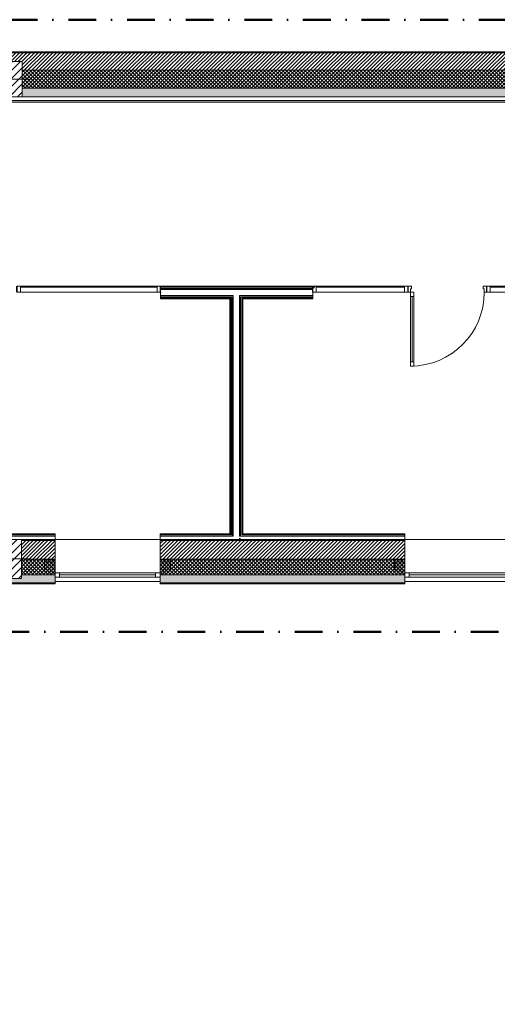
# Model space of a CAD drawing. Header units: millimetres. Extents: x -30280 to 19093, y -17757 to 4746.
# Tile 16 of 33: x -18540 to -13080, y -6505 to 4746. Entities that reach past the tile are written whole.
import ezdxf

# ---------------------------------------------------------------- set-up
doc = ezdxf.new("R2010")
doc.units = ezdxf.units.MM
doc.header["$MEASUREMENT"] = 0
doc.linetypes.add('Punto & Rayas', pattern=[670.277762, 317.5, -176.388889, 0, -176.388874])
doc.linetypes.add('Wipeout_Contour', pattern=[1000, 0, -1000])
for name, color, linetype, lineweight, true_color in [('01_2D_Ambit_Pluma_Nº__242', 7, 'Continuous', 50, 0xfb0013), ('12_FAÇ_Façana_Pluma_Nº__102', 7, 'Continuous', 5, 0xcccccc), ('12_FAÇ_Façana_Pluma_Nº__174', 7, 'Continuous', 13, 0xe4ad2c), ('12_FAÇ_Façana_Pluma_Nº__176', 7, 'Continuous', 15, 0x93a0c6), ('Nuevo_08_E_Envans secs_Pluma_Nº__153', 7, 'Continuous', 25, 0x5a400a), ('Nuevo_08_E_Envans secs_Pluma_Nº__176', 7, 'Continuous', 15, 0x93a0c6), ('Nuevo_08_E_Envans secs_Pluma_Nº__78', 7, 'Continuous', 5, 0x00bb5e), ('Nuevo_Puertas Archicad_Pluma_Nº__3', 7, 'Continuous', 5, 0xa4a4a4), ('Nuevo_Ventanas Archicad_Pluma_Nº__103', 7, 'Continuous', 5, 0xa4a4a6)]:
    doc.layers.add(name, color=color, linetype=linetype, lineweight=lineweight, true_color=true_color)
for name, color, linetype in [('10_ESTR_Pilars', 7, 'Continuous'), ('12_FAÇ_Façana', 7, 'Continuous'), ('Nuevo_08_E_Envans secs', 7, 'Continuous'), ('Nuevo_Puertas Archicad', 7, 'Continuous'), ('Ventanas Archicad', 7, 'Continuous')]:
    doc.layers.add(name, color=color, linetype=linetype)
for name, color, linetype, lineweight in [('10_ESTR_Pilars_Pluma_Nº__20', 1, 'Continuous', 5), ('10_ESTR_Pilars_Pluma_Nº__28', 7, 'Continuous', 20), ('10_ESTR_Pilars_Pluma_Nº__42', 8, 'Continuous', 25), ('12_FAÇ_Façana_Pluma_Nº__1', 7, 'Continuous', 5), ('12_FAÇ_Façana_Pluma_Nº__2', 8, 'Continuous', 5), ('12_FAÇ_Façana_Pluma_Nº__7', 7, 'Continuous', 5), ('Nuevo_08_E_Envans secs_Pluma_Nº__25', 5, 'Continuous', 5), ('Nuevo_08_E_Envans secs_Pluma_Nº__7', 7, 'Continuous', 5), ('Nuevo_Puertas Archicad_Pluma_Nº__1', 7, 'Continuous', 5), ('Nuevo_Ventanas Archicad_Pluma_Nº__1', 7, 'Continuous', 5), ('Ventanas Archicad_Pluma_Nº__1', 7, 'Continuous', 5), ('Ventanas Archicad_Pluma_Nº__7', 7, 'Continuous', 5)]:
    doc.layers.add(name, color=color, linetype=linetype, lineweight=lineweight)
pattern_1 = [(45, (0, 0), (-21.213203, 21.213203), [])]
pattern_2 = [(45, (0, 0), (-21.213203, 21.213203), []), (135, (0, 0), (21.213203, 21.213203), [])]
pattern_3 = [(0, (0, 0), (0, 75), [0, -75])]
pattern_4 = [(45, (0, 0), (-159.1, 159.1), []), (45, (-53.03, 53.03), (-159.1, 159.1), [])]
pattern_5 = [(0, (0, 0), (0, 779.4), [48.75, -401.25]), (0, (225, 389.7), (0, 779.4), [48.75, -401.25]), (60, (0, 0), (-675, 389.7), [48.75, -401.25]), (60, (450, 0), (-675, 389.7), [48.75, -401.25]), (120, (48.75, 0), (675, 389.7), [48.75, -401.25]), (120, (498.75, 0), (675, 389.7), [48.75, -401.25]), (0, (0, 75), (0, 150), [0, -150, 0, -225]), (45, (75, 75), (-106.066, 106.066), [0, -112.5, 0, -187.5])]
pattern_6 = [(45, (0, 0), (-45.96194, 45.96194), [])]

# ---------------------------------------------------------------- blocks, each defined once
blk = doc.blocks.new('Muro_3_1', base_point=(11883, 4378))
at = {"layer": '12_FAÇ_Façana_Pluma_Nº__102', "linetype": 'Continuous', "lineweight": 0, "true_color": 0xe5e5e5}
blk.add_hatch(color=254, dxfattribs=at).paths.add_polyline_path([(-18510, 3963), (-18510, 3863), (-7400, 3863), (-7400, 3963)])
at = {"layer": '12_FAÇ_Façana_Pluma_Nº__174', "linetype": 'Continuous', "lineweight": 13, "true_color": 0xe4ad2c}
h = blk.add_hatch(dxfattribs=at)
h.set_pattern_fill('SATE_Aislamiento_0001', color=42, style=0, pattern_type=2)
h.set_pattern_definition(pattern_2)
h.paths.add_polyline_path([(-18510, 3963), (-7400, 3963), (-7400, 4168), (-18510, 4168)])
at = {"layer": '12_FAÇ_Façana_Pluma_Nº__176', "linetype": 'Continuous', "lineweight": 0, "true_color": 0x495063}
blk.add_hatch(color=251, dxfattribs=at).paths.add_polyline_path([(-25879, 4368), (-1111, 4368), (-1111, 4378), (-25879, 4378)])
at = {"layer": '12_FAÇ_Façana_Pluma_Nº__2', "linetype": 'Continuous', "lineweight": 5}
h = blk.add_hatch(dxfattribs=at)
h.set_pattern_fill('Ceramic_0001', color=8, style=0, pattern_type=2)
h.set_pattern_definition(pattern_1)
h.paths.add_polyline_path([(-1111, 4368), (-25879, 4368), (-25879, 4168), (-21910, 4168), (-21910, 4268), (-21510, 4268), (-21510, 4168), (-18910, 4168), (-18910, 4268), (-18510, 4268), (-18510, 4168), (-7400, 4168), (-7400, 4268), (-7000, 4268), (-7000, 4168), (-2000, 4168), (-2000, 4268), (-1600, 4268), (-1600, 4168), (-1111, 4168)])
at = {"layer": '12_FAÇ_Façana_Pluma_Nº__7', "color": 7, "linetype": 'Continuous', "lineweight": 5}
for p, q in [((-1111, 4368), (-25879, 4368)), ((-7400, 4168), (-18510, 4168)), ((-18510, 3963), (-7400, 3963))]:
    blk.add_line(p, q, dxfattribs=at)
at = {"layer": '12_FAÇ_Façana_Pluma_Nº__7', "color": 7, "linetype": 'Continuous', "lineweight": 5, "flags": 128}
for points in [[(-1111, 4378), (-25879, 4378)], [(-18510, 3863), (-7400, 3863)]]:
    blk.add_lwpolyline(points, dxfattribs=at)
blk = doc.blocks.new('Ventana Vertical Multi-Faja 27_5')
at = {"layer": 'Ventanas Archicad_Pluma_Nº__1', "color": 7, "linetype": 'Continuous', "lineweight": 5}
for p, q in [((-600, 50), (600, 50)), ((-600, 0), (-550, 0)), ((-550, 0), (-550, -50)), ((-550, 0), (550, 0)), ((550, -50), (550, 0)), ((550, 0), (600, 0)), ((-550, -50), (-600, -50)), ((-550, -25), (550, -25)), ((550, -50), (-550, -50)), ((600, -50), (550, -50)), ((-600, -200), (-600, -175)), ((600, -200), (600, -175)), ((-600, -430), (600, -430))]:
    blk.add_line(p, q, dxfattribs=at)
at = {"layer": 'Ventanas Archicad_Pluma_Nº__7', "color": 7, "linetype": 'Continuous', "lineweight": 5}
for p, q in [((-600, 50), (-600, 40)), ((-600, 40), (-600, 0)), ((-600, 40), (-600, 0)), ((-600, 0), (-600, -50)), ((-600, 0), (-600, -50)), ((-600, 0), (-600, -50)), ((-600, 0), (-600, -50)), ((600, 50), (600, 40)), ((600, 40), (600, 0)), ((600, 40), (600, 0)), ((600, 0), (600, -50)), ((600, 0), (600, -50)), ((600, 0), (600, -50)), ((600, 0), (600, -50)), ((-600, -50), (-600, -80)), ((-600, -50), (-600, -80)), ((-600, -80), (-600, -175)), ((-600, -80), (-600, -175)), ((600, -50), (600, -80)), ((600, -50), (600, -80)), ((600, -80), (600, -175)), ((600, -80), (600, -175)), ((-600, -200), (-600, -420)), ((600, -200), (600, -420)), ((-600, -420), (-600, -430)), ((600, -420), (600, -430))]:
    blk.add_line(p, q, dxfattribs=at)
blk = doc.blocks.new('Muro_11_1', base_point=(-14136, -1194))
at = {"layer": '12_FAÇ_Façana', "linetype": 'Continuous', "lineweight": 0, "true_color": 0x000000}
h = blk.add_hatch(dxfattribs=at)
h.set_pattern_fill('Yeso_0001', color=18, style=0, pattern_type=2)
h.set_pattern_definition(pattern_3)
h.paths.add_polyline_path([(-14136, -1424), (-14256, -1424), (-14256, -1449), (-14136, -1449)])
h = blk.add_hatch(dxfattribs=at)
h.set_pattern_fill('Yeso_0001', color=18, style=0, pattern_type=2)
h.set_pattern_definition(pattern_3)
h.paths.add_polyline_path([(-12936, -1424), (-12936, -1449), (-12816, -1449), (-12816, -1424)])
at = {"layer": '12_FAÇ_Façana_Pluma_Nº__102', "linetype": 'Continuous', "lineweight": 0, "true_color": 0xe5e5e5}
for points in [[(-14256, -1544), (-14136, -1664), (-14136, -1449), (-14256, -1449)], [(-12816, -1544), (-12816, -1449), (-12936, -1449), (-12936, -1664)]]:
    blk.add_hatch(color=254, dxfattribs=at).paths.add_polyline_path(points)
at = {"layer": '12_FAÇ_Façana_Pluma_Nº__1', "color": 7, "linetype": 'Continuous', "lineweight": 5}
for p, q in [((-14256, -1424), (-14136, -1424)), ((-14256, -1449), (-14256, -1424)), ((-14136, -1449), (-14256, -1449)), ((-14136, -1424), (-14136, -1449)), ((-12936, -1424), (-12936, -1449)), ((-12816, -1424), (-12936, -1424)), ((-12936, -1449), (-12816, -1449)), ((-12816, -1449), (-12816, -1424))]:
    blk.add_line(p, q, dxfattribs=at)
at = {"layer": '12_FAÇ_Façana_Pluma_Nº__7', "color": 7, "linetype": 'Continuous', "lineweight": 5}
for p, q in [((-14136, -1204), (-14136, -1194)), ((-14136, -1424), (-14136, -1204)), ((-12936, -1204), (-12936, -1194)), ((-12936, -1424), (-12936, -1204)), ((-14256, -1544), (-14256, -1449)), ((-14136, -1544), (-14136, -1449)), ((-14136, -1544), (-14136, -1449)), ((-12936, -1544), (-12936, -1449)), ((-12936, -1544), (-12936, -1449)), ((-12816, -1544), (-12816, -1449)), ((-14136, -1574), (-14136, -1544)), ((-14136, -1574), (-14136, -1544)), ((-14136, -1624), (-14136, -1574)), ((-14136, -1624), (-14136, -1574)), ((-12936, -1574), (-12936, -1544)), ((-12936, -1574), (-12936, -1544)), ((-12936, -1624), (-12936, -1574)), ((-12936, -1624), (-12936, -1574)), ((-14136, -1664), (-14136, -1624)), ((-14136, -1664), (-14136, -1624)), ((-14136, -1674), (-14136, -1664)), ((-12936, -1664), (-12936, -1624)), ((-12936, -1664), (-12936, -1624)), ((-12936, -1674), (-12936, -1664))]:
    blk.add_line(p, q, dxfattribs=at)
at = {"layer": 'Ventanas Archicad', "color": 253, "linetype": 'Continuous', "lineweight": 5, "true_color": 0xa4a4a6, "zscale": 1000, "rotation": 180}
blk.add_blockref('Ventana Vertical Multi-Faja 27_5', (-13536, -1624), dxfattribs=at)
blk = doc.blocks.new('Muro_12_1', base_point=(-16936, -1194))
at = {"layer": '12_FAÇ_Façana_Pluma_Nº__102', "linetype": 'Continuous', "lineweight": 0, "true_color": 0xe5e5e5}
for points in [[(-16936, -1689), (-14136, -1689), (-14136, -1599), (-16936, -1599)], [(-16936, -1699), (-14136, -1699), (-14136, -1689), (-16936, -1689)]]:
    blk.add_hatch(color=254, dxfattribs=at).paths.add_polyline_path(points)
at = {"layer": '12_FAÇ_Façana_Pluma_Nº__174', "linetype": 'Continuous', "lineweight": 13, "true_color": 0xe4ad2c}
h = blk.add_hatch(dxfattribs=at)
h.set_pattern_fill('SATE_Aislamiento_0001', color=42, style=0, pattern_type=2)
h.set_pattern_definition(pattern_2)
h.paths.add_polyline_path([(-16936, -1599), (-14136, -1599), (-14136, -1419), (-16936, -1419)])
at = {"layer": '12_FAÇ_Façana_Pluma_Nº__176', "linetype": 'Continuous', "lineweight": 0, "true_color": 0x495063}
blk.add_hatch(color=251, dxfattribs=at).paths.add_polyline_path([(-14136, -1194), (-16936, -1194), (-16936, -1204), (-14136, -1204)])
at = {"layer": '12_FAÇ_Façana_Pluma_Nº__2', "linetype": 'Continuous', "lineweight": 5}
h = blk.add_hatch(dxfattribs=at)
h.set_pattern_fill('Ceramic_0001', color=8, style=0, pattern_type=2)
h.set_pattern_definition(pattern_1)
h.paths.add_polyline_path([(-16936, -1419), (-14136, -1419), (-14136, -1204), (-16936, -1204)])
at = {"layer": '12_FAÇ_Façana_Pluma_Nº__7', "color": 7, "linetype": 'Continuous', "lineweight": 5}
for p, q in [((-14136, -1204), (-16936, -1204)), ((-16936, -1419), (-14136, -1419)), ((-16936, -1599), (-14136, -1599)), ((-16936, -1689), (-14136, -1689))]:
    blk.add_line(p, q, dxfattribs=at)
at = {"layer": '12_FAÇ_Façana_Pluma_Nº__7', "color": 7, "linetype": 'Continuous', "lineweight": 5, "flags": 128}
for points in [[(-14136, -1194), (-16936, -1194)], [(-16936, -1419), (-16936, -1424)], [(-14136, -1424), (-14136, -1419)], [(-16936, -1544), (-16936, -1599)], [(-14136, -1599), (-14136, -1544)], [(-16936, -1664), (-16936, -1699)], [(-14136, -1699), (-14136, -1664)], [(-16936, -1699), (-14136, -1699)]]:
    blk.add_lwpolyline(points, dxfattribs=at)
blk = doc.blocks.new('Muro_13_1', base_point=(-19034, -1194))
at = {"layer": '12_FAÇ_Façana_Pluma_Nº__102', "linetype": 'Continuous', "lineweight": 0, "true_color": 0xe5e5e5}
for points in [[(-19034, -1689), (-18136, -1689), (-18136, -1599), (-18521, -1599), (-18521, -1639), (-19034, -1639)], [(-19034, -1699), (-18136, -1699), (-18136, -1689), (-19034, -1689)]]:
    blk.add_hatch(color=254, dxfattribs=at).paths.add_polyline_path(points)
at = {"layer": '12_FAÇ_Façana_Pluma_Nº__174', "linetype": 'Continuous', "lineweight": 13, "true_color": 0xe4ad2c}
h = blk.add_hatch(dxfattribs=at)
h.set_pattern_fill('SATE_Aislamiento_0001', color=42, style=0, pattern_type=2)
h.set_pattern_definition(pattern_2)
h.paths.add_polyline_path([(-18136, -1419), (-18521, -1419), (-18521, -1599), (-18136, -1599)])
at = {"layer": '12_FAÇ_Façana_Pluma_Nº__176', "linetype": 'Continuous', "lineweight": 0, "true_color": 0x495063}
blk.add_hatch(color=251, dxfattribs=at).paths.add_polyline_path([(-18521, -1194), (-18521, -1204), (-18136, -1204), (-18136, -1194)])
at = {"layer": '12_FAÇ_Façana_Pluma_Nº__2', "linetype": 'Continuous', "lineweight": 5}
h = blk.add_hatch(dxfattribs=at)
h.set_pattern_fill('Ceramic_0001', color=8, style=0, pattern_type=2)
h.set_pattern_definition(pattern_1)
h.paths.add_polyline_path([(-18136, -1204), (-18521, -1204), (-18521, -1419), (-18136, -1419)])
at = {"layer": '12_FAÇ_Façana_Pluma_Nº__7', "color": 7, "linetype": 'Continuous', "lineweight": 5}
for p, q in [((-18136, -1204), (-18521, -1204)), ((-18521, -1419), (-18136, -1419)), ((-18521, -1599), (-18136, -1599)), ((-19034, -1689), (-18136, -1689))]:
    blk.add_line(p, q, dxfattribs=at)
at = {"layer": '12_FAÇ_Façana_Pluma_Nº__7', "color": 7, "linetype": 'Continuous', "lineweight": 5, "flags": 128}
for points in [[(-18136, -1194), (-18521, -1194)], [(-18136, -1424), (-18136, -1419)], [(-18136, -1599), (-18136, -1544)], [(-19034, -1639), (-19034, -1699)], [(-18136, -1699), (-18136, -1664)], [(-19034, -1699), (-18136, -1699)]]:
    blk.add_lwpolyline(points, dxfattribs=at)
blk = doc.blocks.new('Muro_15_1', base_point=(-18136, -1194))
at = {"layer": '12_FAÇ_Façana', "linetype": 'Continuous', "lineweight": 0, "true_color": 0x000000}
h = blk.add_hatch(dxfattribs=at)
h.set_pattern_fill('Yeso_0001', color=18, style=0, pattern_type=2)
h.set_pattern_definition(pattern_3)
h.paths.add_polyline_path([(-18136, -1424), (-18256, -1424), (-18256, -1449), (-18136, -1449)])
h = blk.add_hatch(dxfattribs=at)
h.set_pattern_fill('Yeso_0001', color=18, style=0, pattern_type=2)
h.set_pattern_definition(pattern_3)
h.paths.add_polyline_path([(-16936, -1424), (-16936, -1449), (-16816, -1449), (-16816, -1424)])
at = {"layer": '12_FAÇ_Façana_Pluma_Nº__102', "linetype": 'Continuous', "lineweight": 0, "true_color": 0xe5e5e5}
for points in [[(-18256, -1544), (-18136, -1664), (-18136, -1449), (-18256, -1449)], [(-16816, -1544), (-16816, -1449), (-16936, -1449), (-16936, -1664)]]:
    blk.add_hatch(color=254, dxfattribs=at).paths.add_polyline_path(points)
at = {"layer": '12_FAÇ_Façana_Pluma_Nº__1', "color": 7, "linetype": 'Continuous', "lineweight": 5}
for p, q in [((-18256, -1424), (-18136, -1424)), ((-18256, -1449), (-18256, -1424)), ((-18136, -1449), (-18256, -1449)), ((-18136, -1424), (-18136, -1449)), ((-16936, -1424), (-16936, -1449)), ((-16816, -1424), (-16936, -1424)), ((-16936, -1449), (-16816, -1449)), ((-16816, -1449), (-16816, -1424))]:
    blk.add_line(p, q, dxfattribs=at)
at = {"layer": '12_FAÇ_Façana_Pluma_Nº__7', "color": 7, "linetype": 'Continuous', "lineweight": 5}
for p, q in [((-18136, -1204), (-18136, -1194)), ((-18136, -1424), (-18136, -1204)), ((-16936, -1204), (-16936, -1194)), ((-16936, -1424), (-16936, -1204)), ((-18256, -1544), (-18256, -1449)), ((-18136, -1544), (-18136, -1449)), ((-18136, -1544), (-18136, -1449)), ((-16936, -1544), (-16936, -1449)), ((-16936, -1544), (-16936, -1449)), ((-16816, -1544), (-16816, -1449)), ((-18136, -1574), (-18136, -1544)), ((-18136, -1574), (-18136, -1544)), ((-18136, -1624), (-18136, -1574)), ((-18136, -1624), (-18136, -1574)), ((-16936, -1574), (-16936, -1544)), ((-16936, -1574), (-16936, -1544)), ((-16936, -1624), (-16936, -1574)), ((-16936, -1624), (-16936, -1574)), ((-18136, -1664), (-18136, -1624)), ((-18136, -1664), (-18136, -1624)), ((-18136, -1674), (-18136, -1664)), ((-16936, -1664), (-16936, -1624)), ((-16936, -1664), (-16936, -1624)), ((-16936, -1674), (-16936, -1664))]:
    blk.add_line(p, q, dxfattribs=at)
at = {"layer": 'Ventanas Archicad', "color": 253, "linetype": 'Continuous', "lineweight": 5, "true_color": 0xa4a4a6, "zscale": 1000, "rotation": 180}
blk.add_blockref('Ventana Vertical Multi-Faja 27_5', (-17536, -1624), dxfattribs=at)
blk = doc.blocks.new('Muro_71_1', base_point=(-16136, -1129))
at = {"layer": 'Nuevo_08_E_Envans secs_Pluma_Nº__25', "color": 5, "linetype": 'Continuous', "lineweight": 5}
for p, q in [((-16136, -1135), (-16130, -1135)), ((-16130, -1141), (-16124, -1141)), ((-16124, -1154), (-16111, -1154)), ((-16111, -1154), (-16098, -1154)), ((-16015, -1154), (-16028, -1154)), ((-16002, -1154), (-16015, -1154)), ((-15996, -1141), (-16002, -1141)), ((-15990, -1135), (-15996, -1135))]:
    blk.add_line(p, q, dxfattribs=at)
blk.add_point((-15990, -1194), dxfattribs=at)
at = {"layer": 'Nuevo_08_E_Envans secs_Pluma_Nº__78', "color": 112, "linetype": 'Continuous', "lineweight": 5, "true_color": 0x00bb5e}
for p, q in [((-16111, 1580), (-16111, 1567)), ((-16098, 1593), (-16098, 1580)), ((-16098, 1580), (-16098, 1567)), ((-16028, 1580), (-16028, 1593)), ((-16028, 1567), (-16028, 1580)), ((-16015, 1567), (-16015, 1580)), ((-16130, 1561), (-16130, 1555)), ((-16130, -1129), (-16130, 1555)), ((-16124, 1567), (-16124, 1561)), ((-16124, 1561), (-16124, 1555)), ((-16124, -1134), (-16124, 1555)), ((-16111, 1567), (-16111, 1561)), ((-16111, 1561), (-16111, 1555)), ((-16111, -1140), (-16111, 1555)), ((-16098, 1567), (-16098, 1561)), ((-16098, 1561), (-16098, 1555)), ((-16098, -1146), (-16098, 1555)), ((-16028, 1561), (-16028, 1567)), ((-16028, 1555), (-16028, 1561)), ((-16028, -1154), (-16028, 1555)), ((-16015, 1561), (-16015, 1567)), ((-16015, 1555), (-16015, 1561)), ((-16015, -1154), (-16015, 1555)), ((-16002, 1561), (-16002, 1567)), ((-16002, 1555), (-16002, 1561)), ((-16002, -1141), (-16002, 1555)), ((-15996, 1555), (-15996, 1561)), ((-15996, -1135), (-15996, 1555)), ((-16130, -1132), (-16130, -1129)), ((-16130, -1135), (-16130, -1132)), ((-16124, -1135), (-16124, -1134)), ((-16124, -1141), (-16124, -1135)), ((-16111, -1141), (-16111, -1140)), ((-16111, -1154), (-16111, -1141)), ((-16098, -1154), (-16098, -1146)), ((-16028, -1194), (-16028, -1177)), ((-16015, -1194), (-16015, -1183)), ((-16002, -1194), (-16002, -1189)), ((-15996, -1194), (-15996, -1191))]:
    blk.add_line(p, q, dxfattribs=at)
at = {"layer": 'Nuevo_08_E_Envans secs_Pluma_Nº__78', "color": 112, "linetype": 'Continuous', "lineweight": 5, "true_color": 0x00bb5e, "flags": 128}
for points in [[(-16136, 1555), (-16136, -1129)], [(-15990, -1129), (-15990, 1555)], [(-16028, -1194), (-16098, -1194)], [(-16015, -1194), (-16028, -1194)], [(-16002, -1194), (-16015, -1194)], [(-15996, -1194), (-16002, -1194)], [(-15990, -1194), (-15996, -1194)]]:
    blk.add_lwpolyline(points, dxfattribs=at)
blk = doc.blocks.new('Muro_119_1', base_point=(-19034, -1129))
at = {"layer": 'Nuevo_08_E_Envans secs_Pluma_Nº__25', "color": 5, "linetype": 'Continuous', "lineweight": 5}
for p, q in [((-18136, -1135), (-19034, -1135)), ((-18136, -1141), (-19034, -1141)), ((-18136, -1154), (-19034, -1154))]:
    blk.add_line(p, q, dxfattribs=at)
at = {"layer": 'Nuevo_08_E_Envans secs_Pluma_Nº__25', "color": 5, "linetype": 'Continuous', "lineweight": 5, "flags": 128}
for points in [[(-18136, -1129), (-19034, -1129)], [(-19034, -1129), (-19034, -1135)], [(-19034, -1135), (-19034, -1141)], [(-19034, -1141), (-19034, -1154)], [(-19034, -1154), (-19034, -1194)], [(-18521, -1194), (-18136, -1194)], [(-18136, -1129), (-18136, -1135)], [(-18136, -1135), (-18136, -1141)], [(-18136, -1141), (-18136, -1154)], [(-18136, -1154), (-18136, -1194)]]:
    blk.add_lwpolyline(points, dxfattribs=at)
blk = doc.blocks.new('Muro_120_1', base_point=(-16936, -1129))
at = {"layer": 'Nuevo_08_E_Envans secs_Pluma_Nº__25', "color": 5, "linetype": 'Continuous', "lineweight": 5}
for p, q in [((-16136, -1135), (-16936, -1135)), ((-16130, -1141), (-16936, -1141)), ((-16124, -1154), (-16936, -1154)), ((-16136, -1135), (-16130, -1135)), ((-16130, -1141), (-16124, -1141)), ((-16124, -1154), (-16111, -1154)), ((-16111, -1154), (-16098, -1154))]:
    blk.add_line(p, q, dxfattribs=at)
at = {"layer": 'Nuevo_08_E_Envans secs_Pluma_Nº__25', "color": 5, "linetype": 'Continuous', "lineweight": 5, "flags": 128}
for points in [[(-16136, -1129), (-16936, -1129)], [(-16936, -1129), (-16936, -1135)], [(-16936, -1135), (-16936, -1141)], [(-16936, -1141), (-16936, -1154)], [(-16936, -1154), (-16936, -1194)], [(-16936, -1194), (-16098, -1194)]]:
    blk.add_lwpolyline(points, dxfattribs=at)
blk = doc.blocks.new('Muro_121_1', base_point=(-16136, -1129))
at = {"layer": 'Nuevo_08_E_Envans secs_Pluma_Nº__25', "color": 5, "linetype": 'Continuous', "lineweight": 5}
for p, q in [((-16015, -1154), (-16028, -1154)), ((-16002, -1154), (-16015, -1154)), ((-15996, -1141), (-16002, -1141)), ((-15996, -1154), (-16002, -1154)), ((-15990, -1135), (-15996, -1135)), ((-15990, -1141), (-15996, -1141)), ((-15990, -1154), (-15996, -1154)), ((-14136, -1135), (-15990, -1135)), ((-14136, -1141), (-15990, -1141)), ((-14136, -1154), (-15990, -1154))]:
    blk.add_line(p, q, dxfattribs=at)
at = {"layer": 'Nuevo_08_E_Envans secs_Pluma_Nº__25', "color": 5, "linetype": 'Continuous', "lineweight": 5, "flags": 128}
for points in [[(-14136, -1129), (-15990, -1129)], [(-15990, -1194), (-14136, -1194)], [(-14136, -1129), (-14136, -1135)], [(-14136, -1135), (-14136, -1141)], [(-14136, -1141), (-14136, -1154)], [(-14136, -1154), (-14136, -1194)]]:
    blk.add_lwpolyline(points, dxfattribs=at)
at = {"layer": 'Nuevo_08_E_Envans secs_Pluma_Nº__25', "color": 5, "linetype": 'Continuous', "lineweight": 5}
blk.add_point((-15990, -1194), dxfattribs=at)
blk = doc.blocks.new('Ventana Escaparate 27_5')
at = {"layer": 'Nuevo_Ventanas Archicad_Pluma_Nº__103', "linetype": 'Continuous', "lineweight": 5, "true_color": 0xa4a4a6}
h = blk.add_hatch(dxfattribs=at)
h.set_pattern_fill('Acero_0001', color=253, style=0, pattern_type=2)
h.set_pattern_definition(pattern_4)
h.paths.add_polyline_path([(-703, 0), (-703, -70), (-663, -70), (-663, 0)])
h = blk.add_hatch(dxfattribs=at)
h.set_pattern_fill('Acero_0001', color=253, style=0, pattern_type=2)
h.set_pattern_definition(pattern_4)
h.paths.add_polyline_path([(663, 0), (663, -70), (703, -70), (703, 0)])
at = {"layer": 'Nuevo_Ventanas Archicad_Pluma_Nº__1', "color": 7, "linetype": 'Continuous', "lineweight": 5}
for p, q in [((-703, 0), (703, 0)), ((-703, 0), (703, 0)), ((-703, 0), (-703, -70)), ((-663, 0), (-703, 0)), ((-703, -5), (-703, 0)), ((-703, -5), (-703, 0)), ((-663, -70), (-663, 0)), ((663, 0), (663, -70)), ((703, 0), (663, 0)), ((703, -70), (703, 0)), ((703, -5), (703, 0)), ((703, -5), (703, 0)), ((-703, -65), (-703, -5)), ((-703, -65), (-703, -5)), ((-703, -70), (-703, -65)), ((-703, -70), (-703, -65)), ((-703, -70), (703, -70)), ((-703, -70), (703, -70)), ((-703, -70), (-663, -70)), ((-663, -10), (663, -10)), ((663, -70), (703, -70)), ((703, -65), (703, -5)), ((703, -65), (703, -5)), ((703, -70), (703, -65)), ((703, -70), (703, -65))]:
    blk.add_line(p, q, dxfattribs=at)
blk = doc.blocks.new('Ventana Escaparate 27_6')
at = {"layer": 'Nuevo_Ventanas Archicad_Pluma_Nº__103', "linetype": 'Continuous', "lineweight": 5, "true_color": 0xa4a4a6}
h = blk.add_hatch(dxfattribs=at)
h.set_pattern_fill('Acero_0001', color=253, style=0, pattern_type=2)
h.set_pattern_definition(pattern_4)
h.paths.add_polyline_path([(-544, 0), (-544, -70), (-504, -70), (-504, 0)])
h = blk.add_hatch(dxfattribs=at)
h.set_pattern_fill('Acero_0001', color=253, style=0, pattern_type=2)
h.set_pattern_definition(pattern_4)
h.paths.add_polyline_path([(504, 0), (504, -70), (544, -70), (544, 0)])
at = {"layer": 'Nuevo_Ventanas Archicad_Pluma_Nº__1', "color": 7, "linetype": 'Continuous', "lineweight": 5}
for p, q in [((-544, 0), (544, 0)), ((-544, 0), (544, 0)), ((-544, 0), (-544, -70)), ((-504, 0), (-544, 0)), ((-544, -5), (-544, 0)), ((-544, -5), (-544, 0)), ((-504, -70), (-504, 0)), ((504, 0), (504, -70)), ((544, 0), (504, 0)), ((544, -70), (544, 0)), ((544, -5), (544, 0)), ((544, -5), (544, 0)), ((-544, -65), (-544, -5)), ((-544, -65), (-544, -5)), ((-544, -70), (-544, -65)), ((-544, -70), (-544, -65)), ((-544, -70), (544, -70)), ((-544, -70), (544, -70)), ((-544, -70), (-504, -70)), ((-504, -10), (504, -10)), ((504, -70), (544, -70)), ((544, -65), (544, -5)), ((544, -65), (544, -5)), ((544, -70), (544, -65)), ((544, -70), (544, -65))]:
    blk.add_line(p, q, dxfattribs=at)
blk = doc.blocks.new('Puerta 27_10')
at = {"layer": 'Nuevo_Puertas Archicad', "linetype": 'Continuous', "lineweight": 0, "true_color": 0xffffff}
h = blk.add_hatch(dxfattribs=at)
h.set_pattern_fill('Hormigón_en_Masa_0001', style=0, pattern_type=2)
h.set_pattern_definition(pattern_5)
h.paths.add_polyline_path([(422, 844), (382, 844), (382, 794), (422, 794)])
h = blk.add_hatch(dxfattribs=at)
h.set_pattern_fill('Hormigón_en_Masa_0001', style=0, pattern_type=2)
h.set_pattern_definition(pattern_5)
h.paths.add_polyline_path([(382, 0), (422, 0), (422, 50), (382, 50)])
at = {"layer": 'Nuevo_Puertas Archicad_Pluma_Nº__1', "color": 7, "linetype": 'Continuous', "lineweight": 5}
for p, q in [((382, 794), (382, 844)), ((382, 844), (422, 844)), ((422, 794), (382, 794)), ((402, 794), (402, 50)), ((422, 844), (422, 794)), ((-422, 0), (-450, 0)), ((-450, 0), (-450, -70)), ((-450, 0), (-450, -5)), ((-450, 0), (-450, -5)), ((-422, -40), (-422, 0)), ((382, 0), (382, 50)), ((382, 50), (422, 50)), ((422, 0), (382, 0)), ((422, 50), (422, 0)), ((450, 0), (422, 0)), ((422, 0), (422, -40)), ((450, -70), (450, 0)), ((450, 0), (450, -5)), ((450, 0), (450, -5)), ((-450, -5), (-450, -65)), ((-450, -5), (-450, -65)), ((-450, -65), (-450, -70)), ((-450, -65), (-450, -70)), ((-450, -70), (-410, -70)), ((-410, -40), (-422, -40)), ((-410, -70), (-410, -40)), ((422, -40), (410, -40)), ((410, -40), (410, -70)), ((410, -70), (450, -70)), ((450, -5), (450, -65)), ((450, -5), (450, -65)), ((450, -65), (450, -70)), ((450, -65), (450, -70))]:
    blk.add_line(p, q, dxfattribs=at)
at = {"layer": 'Nuevo_Puertas Archicad_Pluma_Nº__1', "color": 7, "linetype": 'Continuous', "lineweight": 5, "flags": 128}
for points in [[(402, 794), (402, 50), (382, 50), (382, 794)], [(422, 794), (422, 50), (402, 50), (402, 794)]]:
    blk.add_lwpolyline(points, close=True, dxfattribs=at)
at = {"layer": 'Nuevo_Puertas Archicad_Pluma_Nº__3', "color": 253, "linetype": 'Continuous', "lineweight": 5, "true_color": 0xa4a4a4}
blk.add_arc((422, 0), 844, 90, 180, dxfattribs=at)
blk = doc.blocks.new('Muro_134_1', base_point=(-11796, 1701))
at = {"layer": 'Nuevo_08_E_Envans secs_Pluma_Nº__153', "color": 48, "linetype": 'Continuous', "lineweight": 25, "true_color": 0x5a400a}
for p, q in [((-15190, 1696), (-15190, 1701)), ((-15190, 1636), (-15190, 1696)), ((-11796, 1696), (-11796, 1701)), ((-11796, 1636), (-11796, 1696)), ((-15190, 1631), (-15190, 1636)), ((-11796, 1631), (-11796, 1636))]:
    blk.add_line(p, q, dxfattribs=at)
at = {"layer": 'Nuevo_Puertas Archicad', "color": 253, "linetype": 'Continuous', "lineweight": 5, "true_color": 0xa4a4a6, "zscale": 1000, "rotation": 180}
blk.add_blockref('Puerta 27_10', (-13651, 1631), dxfattribs=at)
at = {"layer": 'Nuevo_Ventanas Archicad_Pluma_Nº__1', "color": 7, "linetype": 'Continuous', "lineweight": 5, "zscale": 1000}
for name, p in [('Ventana Escaparate 27_6', (-14646, 1701)), ('Ventana Escaparate 27_5', (-12499, 1701))]:
    blk.add_blockref(name, p, dxfattribs=at)
blk = doc.blocks.new('Muro_135_1', base_point=(-15190, 1555))
at = {"layer": 'Nuevo_08_E_Envans secs_Pluma_Nº__78', "color": 112, "linetype": 'Continuous', "lineweight": 5, "true_color": 0x00bb5e}
for p, q in [((-16930, 1695), (-15190, 1695)), ((-16930, 1689), (-15190, 1689)), ((-16930, 1676), (-15190, 1676)), ((-16930, 1663), (-15190, 1663)), ((-16930, 1593), (-16098, 1593)), ((-16930, 1580), (-16111, 1580)), ((-16111, 1580), (-16111, 1567)), ((-16098, 1593), (-16098, 1580)), ((-16028, 1580), (-16028, 1593)), ((-16028, 1593), (-15190, 1593)), ((-16015, 1567), (-16015, 1580)), ((-16015, 1580), (-15190, 1580)), ((-16930, 1567), (-16124, 1567)), ((-16930, 1561), (-16130, 1561)), ((-16130, 1561), (-16130, 1555)), ((-16124, 1567), (-16124, 1561)), ((-16002, 1561), (-16002, 1567)), ((-16002, 1567), (-15190, 1567)), ((-15996, 1555), (-15996, 1561)), ((-15996, 1561), (-15190, 1561))]:
    blk.add_line(p, q, dxfattribs=at)
at = {"layer": 'Nuevo_08_E_Envans secs_Pluma_Nº__78', "color": 112, "linetype": 'Continuous', "lineweight": 5, "true_color": 0x00bb5e, "flags": 128}
for points in [[(-15190, 1701), (-16930, 1701)], [(-16930, 1695), (-16930, 1701)], [(-16930, 1689), (-16930, 1695)], [(-16930, 1676), (-16930, 1689)], [(-15190, 1695), (-15190, 1701)], [(-15190, 1689), (-15190, 1695)], [(-15190, 1676), (-15190, 1689)], [(-16930, 1663), (-16930, 1676)], [(-16930, 1593), (-16930, 1663)], [(-16930, 1580), (-16930, 1593)], [(-16930, 1567), (-16930, 1580)], [(-15190, 1663), (-15190, 1676)], [(-15190, 1593), (-15190, 1663)], [(-15190, 1580), (-15190, 1593)], [(-15190, 1567), (-15190, 1580)], [(-16930, 1561), (-16930, 1567)], [(-16930, 1555), (-16930, 1561)], [(-16930, 1555), (-16136, 1555)], [(-15990, 1555), (-15190, 1555)], [(-15190, 1561), (-15190, 1567)], [(-15190, 1555), (-15190, 1561)]]:
    blk.add_lwpolyline(points, dxfattribs=at)
blk = doc.blocks.new('Ventana Escaparate 27_11')
at = {"layer": 'Nuevo_Ventanas Archicad_Pluma_Nº__103', "linetype": 'Continuous', "lineweight": 5, "true_color": 0xa4a4a6}
h = blk.add_hatch(dxfattribs=at)
h.set_pattern_fill('Acero_0001', color=253, style=0, pattern_type=2)
h.set_pattern_definition(pattern_4)
h.paths.add_polyline_path([(-820, 0), (-820, -70), (-780, -70), (-780, 0)])
h = blk.add_hatch(dxfattribs=at)
h.set_pattern_fill('Acero_0001', color=253, style=0, pattern_type=2)
h.set_pattern_definition(pattern_4)
h.paths.add_polyline_path([(780, 0), (780, -70), (820, -70), (820, 0)])
at = {"layer": 'Nuevo_Ventanas Archicad_Pluma_Nº__1', "color": 7, "linetype": 'Continuous', "lineweight": 5}
for p, q in [((-820, 0), (820, 0)), ((-820, 0), (820, 0)), ((-820, 0), (-820, -70)), ((-780, 0), (-820, 0)), ((-820, -5), (-820, 0)), ((-820, -5), (-820, 0)), ((-780, -70), (-780, 0)), ((780, 0), (780, -70)), ((820, 0), (780, 0)), ((820, -70), (820, 0)), ((820, -5), (820, 0)), ((820, -5), (820, 0)), ((-820, -65), (-820, -5)), ((-820, -65), (-820, -5)), ((-820, -70), (-820, -65)), ((-820, -70), (-820, -65)), ((-820, -70), (820, -70)), ((-820, -70), (820, -70)), ((-820, -70), (-780, -70)), ((-780, -10), (780, -10)), ((780, -70), (820, -70)), ((820, -65), (820, -5)), ((820, -65), (820, -5)), ((820, -70), (820, -65)), ((820, -70), (820, -65))]:
    blk.add_line(p, q, dxfattribs=at)
blk = doc.blocks.new('Muro_155_1', base_point=(-16930, 1701))
at = {"layer": 'Nuevo_08_E_Envans secs_Pluma_Nº__153', "color": 48, "linetype": 'Continuous', "lineweight": 25, "true_color": 0x5a400a}
for p, q in [((-18571, 1696), (-18571, 1701)), ((-18571, 1636), (-18571, 1696)), ((-16930, 1696), (-16930, 1701)), ((-16930, 1636), (-16930, 1696)), ((-18571, 1631), (-18571, 1636)), ((-16930, 1631), (-16930, 1636))]:
    blk.add_line(p, q, dxfattribs=at)
at = {"layer": 'Nuevo_Ventanas Archicad_Pluma_Nº__1', "color": 7, "linetype": 'Continuous', "lineweight": 5, "zscale": 1000}
blk.add_blockref('Ventana Escaparate 27_11', (-17750, 1701), dxfattribs=at)
blk = doc.blocks.new('Muro_157_1', base_point=(-25879, 3803))
at = {"layer": 'Nuevo_08_E_Envans secs_Pluma_Nº__176', "linetype": 'Continuous', "lineweight": 0, "true_color": 0x495063}
blk.add_hatch(color=251, dxfattribs=at).paths.add_polyline_path([(-18761, 3803), (-1111, 3803), (-1111, 3823), (-18761, 3823)])
at = {"layer": 'Nuevo_08_E_Envans secs_Pluma_Nº__7', "color": 7, "linetype": 'Continuous', "lineweight": 5}
blk.add_line((-18761, 3823), (-1111, 3823), dxfattribs=at)
at = {"layer": 'Nuevo_08_E_Envans secs_Pluma_Nº__7', "color": 7, "linetype": 'Continuous', "lineweight": 5, "flags": 128}
for points in [[(-7400, 3863), (-18510, 3863)], [(-18761, 3803), (-1111, 3803)]]:
    blk.add_lwpolyline(points, dxfattribs=at)
blk = doc.blocks.new('Pilar_2_1', base_point=(-18778, -1416))
at = {"color": 254, "linetype": 'Wipeout_Contour', "lineweight": 0, "ltscale": 75328.745035}
blk.add_wipeout([(-19034, -1639), (-18521, -1639), (-18521, -1194), (-19034, -1194)], dxfattribs=at).dxf.layer = '10_ESTR_Pilars'
at = {"layer": '10_ESTR_Pilars_Pluma_Nº__42', "linetype": 'Continuous', "lineweight": 25}
h = blk.add_hatch(dxfattribs=at)
h.set_pattern_fill('00_GCT_trama_45º_e1_400__05', color=8, style=0, pattern_type=2)
h.set_pattern_definition(pattern_6)
h.paths.add_polyline_path([(-19034, -1639), (-18521, -1639), (-18521, -1194), (-19034, -1194)])
at = {"layer": '10_ESTR_Pilars_Pluma_Nº__20', "color": 1, "linetype": 'Continuous', "lineweight": 5}
for p, q in [((-18778, -1336), (-18778, -1114)), ((-18858, -1416), (-19114, -1416)), ((-18698, -1416), (-18441, -1416)), ((-18778, -1496), (-18778, -1719))]:
    blk.add_line(p, q, dxfattribs=at)
blk.add_point((-18778, -1416), dxfattribs=at)
at = {"layer": '10_ESTR_Pilars_Pluma_Nº__28', "color": 7, "linetype": 'Continuous', "lineweight": 20, "flags": 128}
blk.add_lwpolyline([(-19034, -1639), (-18521, -1639), (-18521, -1194), (-19034, -1194)], close=True, dxfattribs=at)
blk = doc.blocks.new('Pilar_34_1', base_point=(-18710, 4066))
at = {"color": 254, "linetype": 'Wipeout_Contour', "lineweight": 0, "ltscale": 76589.969289}
blk.add_wipeout([(-18910, 3863), (-18510, 3863), (-18510, 4268), (-18910, 4268)], dxfattribs=at).dxf.layer = '10_ESTR_Pilars'
at = {"layer": '10_ESTR_Pilars_Pluma_Nº__42', "linetype": 'Continuous', "lineweight": 25}
h = blk.add_hatch(dxfattribs=at)
h.set_pattern_fill('00_GCT_trama_45º_e1_400__05', color=8, style=0, pattern_type=2)
h.set_pattern_definition(pattern_6)
h.paths.add_polyline_path([(-18910, 3863), (-18510, 3863), (-18510, 4268), (-18910, 4268)])
at = {"layer": '10_ESTR_Pilars_Pluma_Nº__20', "color": 1, "linetype": 'Continuous', "lineweight": 5}
for p, q in [((-18710, 4146), (-18710, 4348)), ((-18790, 4066), (-18990, 4066)), ((-18630, 4066), (-18430, 4066)), ((-18710, 3986), (-18710, 3783))]:
    blk.add_line(p, q, dxfattribs=at)
blk.add_point((-18710, 4066), dxfattribs=at)
at = {"layer": '10_ESTR_Pilars_Pluma_Nº__28', "color": 7, "linetype": 'Continuous', "lineweight": 20, "flags": 128}
blk.add_lwpolyline([(-18910, 3863), (-18510, 3863), (-18510, 4268), (-18910, 4268)], close=True, dxfattribs=at)

msp = doc.modelspace()

# ---------------------------------------------------------------- linework, layer by layer
at = {"layer": '01_2D_Ambit_Pluma_Nº__242', "color": 1, "linetype": 'Punto & Rayas', "lineweight": 50, "true_color": 0xfb0013, "flags": 128}
msp.add_lwpolyline([(-28417, -2250), (-28417, 4746), (7590, 4746), (7590, -1865), (6643, -1865), (6643, -11393), (6643, -17757), (-18986, -17757), (-18986, -11835), (-2448, -11835), (-2448, -2250)], close=True, dxfattribs=at)

# ---------------------------------------------------------------- block references
at = {"layer": '12_FAÇ_Façana', "color": 7, "lineweight": 20}
for name, p in [('Muro_3_1', (11883, 4378)), ('Muro_13_1', (-19034, -1194)), ('Muro_15_1', (-18136, -1194)), ('Muro_12_1', (-16936, -1194)), ('Muro_11_1', (-14136, -1194))]:
    msp.add_blockref(name, p, dxfattribs=at)
at = {"layer": 'Nuevo_08_E_Envans secs', "color": 7, "lineweight": 20}
msp.add_blockref('Muro_157_1', (-25879, 3803), dxfattribs=at)
at = {"layer": 'Nuevo_08_E_Envans secs', "color": 48, "lineweight": 25, "true_color": 0x5a400a}
for name, p in [('Muro_155_1', (-16930, 1701)), ('Muro_134_1', (-11796, 1701))]:
    msp.add_blockref(name, p, dxfattribs=at)
at = {"layer": 'Nuevo_08_E_Envans secs', "color": 112, "lineweight": 5, "true_color": 0x00bb5e}
for name, p in [('Muro_135_1', (-15190, 1555)), ('Muro_71_1', (-16136, -1129))]:
    msp.add_blockref(name, p, dxfattribs=at)
at = {"layer": 'Nuevo_08_E_Envans secs', "color": 5, "lineweight": 5}
for name, p in [('Muro_119_1', (-19034, -1129)), ('Muro_120_1', (-16936, -1129)), ('Muro_121_1', (-16136, -1129))]:
    msp.add_blockref(name, p, dxfattribs=at)

# ---------------------------------------------------------------- next in the draw order: block references
at = {"layer": '10_ESTR_Pilars', "color": 7, "lineweight": 20}
for name, p in [('Pilar_34_1', (-18710, 4066)), ('Pilar_2_1', (-18778, -1416))]:
    msp.add_blockref(name, p, dxfattribs=at)

doc.saveas('drawing.dxf')
